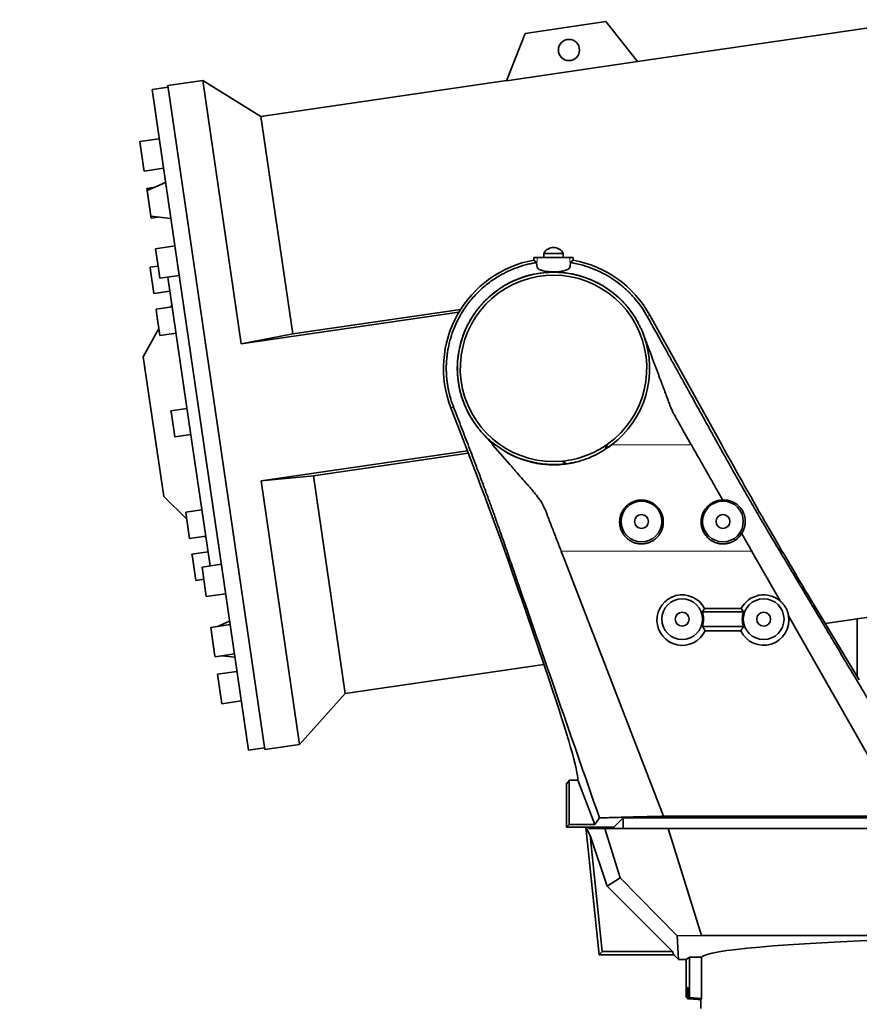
# Model space of a CAD drawing. Header units: millimetres. Extents: x 0 to 14900, y 0 to 10500.
# Tile 5 of 47: x 2723 to 3238, y 5734 to 6338. Entities that reach past the tile are written whole.
import ezdxf

# ---------------------------------------------------------------- set-up
doc = ezdxf.new("R2010")
doc.units = ezdxf.units.MM
doc.header["$LTSCALE"] = 25
doc.layers.add('THICK_LINE', color=7, linetype='Continuous')
doc.styles.add('SLDTEXTSTYLE0', font='TXT', dxfattribs={"width": 0.605})
doc.dimstyles.new('SLDDIMSTYLE0', dxfattribs={"dimtxt": 87.5, "dimasz": 87.5, "dimexe": 0, "dimexo": 0.0625, "dimgap": 21.875, "dimtad": 1, "dimdec": 0, "dimrnd": 1e-09, "dimzin": 12, "dimdsep": 46, "dimtxsty": 'SLDTEXTSTYLE0', "dimsah": 1, "dimcen": 0.09, "dimadec": 0, "dimazin": 3, "dimtfac": 1, "dimtofl": 0, "dimtmove": 0, "dimatfit": 3, "dimfxl": 1, "dimfrac": 2, "dimtolj": 1, "dimtzin": 12, "dimarcsym": 0})

# ---------------------------------------------------------------- blocks, each defined once
blk = doc.blocks.new('_D_1')
at = {"layer": 'THICK_LINE'}
for p, q in [((2216.18, 6176.76), (2216.18, 4745.63)), ((3403.18, 5320.39), (3403.18, 4745.63)), ((2216.18, 4783.13), (3403.18, 4783.13))]:
    blk.add_line(p, q, dxfattribs=at)
for points in [[(2216.18, 4783.13), (2303.68, 4770.63), (2303.68, 4795.63)], [(3403.18, 4783.13), (3315.68, 4795.63), (3315.68, 4770.63)]]:
    blk.add_solid(points, dxfattribs=at)
at = {"layer": 'THICK_LINE', "insert": (2675.99, 4895.92), "char_height": 87.5, "attachment_point": 1, "style": 'SLDTEXTSTYLE0'}
blk.add_mtext('1187', dxfattribs=at)
blk = doc.blocks.new('_D_2')
at = {"layer": 'THICK_LINE'}
for p, q in [((1435.33, 6783.94), (1435.33, 4499.9)), ((3403.18, 5320.39), (3403.18, 4499.9)), ((1435.33, 4537.4), (3403.18, 4537.4))]:
    blk.add_line(p, q, dxfattribs=at)
for points in [[(1435.33, 4537.4), (1522.83, 4524.9), (1522.83, 4549.9)], [(3403.18, 4537.4), (3315.68, 4549.9), (3315.68, 4524.9)]]:
    blk.add_solid(points, dxfattribs=at)
at = {"layer": 'THICK_LINE', "insert": (2285.57, 4650.19), "char_height": 87.5, "attachment_point": 1, "style": 'SLDTEXTSTYLE0'}
blk.add_mtext('1968', dxfattribs=at)

msp = doc.modelspace()

# ---------------------------------------------------------------- linework, layer by layer
at = {"color": 7, "linetype": 'Continuous', "lineweight": 35}
for p, q in [((3358.3419225, 6350.0535108), (3102.1926158, 6312.6819522)), ((3082.8694984, 6337.1486057), (3033.3933032, 6329.9301496)), ((3102.2888891, 6312.5600522), (3082.8694984, 6337.1486057)), ((3033.3933032, 6329.9301496), (3021.8086866, 6300.8181872)), ((3102.2888891, 6312.5600522), (3021.8086866, 6300.8181872)), ((2835.3992797, 6301.0433049), (2814.0630632, 6297.930403)), ((2871.1375, 6278.9715749), (2835.3992797, 6301.0433049)), ((2835.3992797, 6301.0433049), (2859.0036312, 6139.2561466)), ((3021.8661184, 6300.9625123), (2871.1375, 6278.9715749)), ((2814.2074323, 6296.9408791), (2804.3121932, 6295.4971879)), ((2812.9805643, 6236.0830954), (2804.3121932, 6295.4971879)), ((2814.0630632, 6297.930403), (2873.5431414, 5890.2465546)), ((2871.1375, 6278.9715749), (2890.6316363, 6145.3563422)), ((2808.7345662, 6265.1856941), (2796.8602793, 6263.4532647)), ((2796.8602793, 6263.4532647), (2799.3503807, 6246.3858003)), ((2799.3503807, 6246.3858003), (2799.4979032, 6245.3746629)), ((2799.4979032, 6245.3746629), (2811.37219, 6247.1070924)), ((2812.6374631, 6238.4347539), (2801.2273793, 6233.5206189)), ((2805.2550225, 6235.2552585), (2801.0635203, 6234.6437285)), ((2801.0635203, 6234.6437285), (2801.2273793, 6233.5206189)), ((2801.2273793, 6233.5206189), (2803.5372852, 6217.6882364)), ((2863.5035333, 5889.7923873), (2812.9805643, 6236.0830954)), ((2803.5372852, 6217.6882364), (2815.8757752, 6216.2389603)), ((2803.5372852, 6217.6882364), (2803.7011442, 6216.5651268)), ((2803.7011442, 6216.5651268), (2807.8926464, 6217.1766568)), ((2818.3304984, 6199.4139822), (2806.4562115, 6197.6815528)), ((2806.4562115, 6197.6815528), (2808.2238645, 6185.56584)), ((3038.5827867, 6190.6944558), (3038.6655018, 6192.2705911)), ((3040.2348228, 6189.2232078), (3038.5827867, 6190.6944558)), ((3038.6655018, 6192.2705911), (3040.6321732, 6192.2705911)), ((3040.6321732, 6192.2705911), (3060.7179285, 6192.2705911)), ((3044.6750509, 6194.8705911), (3044.6750509, 6192.2705911)), ((3044.7109922, 6194.8705911), (3044.6750509, 6194.8705911)), ((3056.6750509, 6194.8705911), (3044.7109922, 6194.8705911)), ((3056.6750509, 6192.2705911), (3056.6750509, 6194.8705911)), ((3060.7179285, 6192.2705911), (3062.6845999, 6192.2705911)), ((3062.767315, 6190.6944558), (3061.1152221, 6189.2231566)), ((3062.6845999, 6192.2705911), (3062.767315, 6190.6944558)), ((2808.0102817, 6187.0297625), (2803.0626622, 6186.3079169)), ((2803.0626622, 6186.3079169), (2803.3388375, 6184.414977)), ((2803.3388375, 6184.414977), (2805.4115478, 6170.208363)), ((2808.2238645, 6185.56584), (2809.0938354, 6179.6029511)), ((3040.2349379, 6189.2214006), (3040.3629101, 6187.125695)), ((3060.9872184, 6187.1251836), (3061.1150565, 6189.2234447)), ((2809.0938354, 6179.6029511), (2820.9681223, 6181.3353805)), ((2826.9811959, 6091.6342037), (2814.0414549, 6180.3247967)), ((2805.4115478, 6170.208363), (2815.3067869, 6171.6520542)), ((2816.7212428, 6161.9571973), (2806.8260038, 6160.513506)), ((2806.8260038, 6160.513506), (2807.1021791, 6158.6205661)), ((2816.541057, 6163.1922134), (2815.7826116, 6161.8202533)), ((2890.6316363, 6145.3563422), (2993.6293348, 6160.3834549)), ((2807.1021791, 6158.6205661), (2809.1748894, 6144.4139521)), ((2992.6284577, 6158.7516826), (2859.0036312, 6139.2561466)), ((3109.36481, 6154.0862046), (3108.2128673, 6156.1643235)), ((3109.7255019, 6157.0027906), (3153.9217818, 6077.2705911)), ((2808.5453733, 6148.7287335), (2798.950553, 6131.3725576)), ((3102.9379915, 6151.6551454), (3102.5656798, 6152.3748362)), ((3104.8087316, 6147.767588), (3104.6016452, 6148.213256)), ((3104.8087316, 6147.767588), (3105.201747, 6146.9156561)), ((2809.1748894, 6144.4139521), (2819.0701285, 6145.8576433)), ((2859.0036312, 6139.2561466), (2890.6316363, 6145.3563422)), ((3105.9677897, 6144.975001), (3106.1002949, 6144.5277237)), ((2805.21167, 6088.458083), (2798.950553, 6131.3725576)), ((2825.8067531, 6099.6839807), (2815.9115141, 6098.2402895)), ((2996.4432788, 6077.2705911), (2987.686158, 6099.9652002)), ((2989.2996498, 6100.5877948), (2989.3772818, 6100.3866492)), ((2989.3772828, 6100.3866467), (2990.6741775, 6097.0256361)), ((2815.9115141, 6098.2402895), (2816.1876894, 6096.3473495)), ((2816.1876894, 6096.3473495), (2818.2603997, 6082.1407355)), ((2990.6741775, 6097.0256361), (2991.9536484, 6093.7099027)), ((2811.4727871, 6045.5436085), (2805.21167, 6088.458083)), ((2839.9209369, 6002.9436108), (2826.9811959, 6091.6342037)), ((3001.5821135, 6091.5378865), (3001.9707485, 6090.9656409)), ((3001.9707485, 6090.9656409), (3003.3285313, 6089.0621282)), ((3003.3285313, 6089.0621282), (3003.4543405, 6088.892526)), ((3006.3567802, 6085.3167151), (3003.4543405, 6088.892526)), ((2818.2603997, 6082.1407355), (2828.1556387, 6083.5844268)), ((3006.356352, 6085.3165196), (3009.8614157, 6081.3105614)), ((3009.8614158, 6081.3105614), (3013.3800061, 6077.2705911)), ((3132.3848247, 6082.387411), (3130.1417954, 6086.3318289)), ((3135.2525592, 6077.3411207), (3132.3848247, 6082.387411)), ((3013.3800061, 6077.2705911), (3013.5254263, 6077.1044723)), ((3013.5254263, 6077.1044723), (3023.9310178, 6065.1723704)), ((3015.0066682, 6077.2695777), (3022.3389448, 6072.4726698)), ((3082.4641956, 6074.5566394), (3083.9202116, 6077.7073964)), ((3082.4649469, 6074.5491636), (3086.3434335, 6077.2695777)), ((3082.4769907, 6074.5718446), (3083.9202116, 6077.7073964)), ((3135.292632, 6077.2705911), (3135.2525592, 6077.3411207)), ((2871.2750065, 6055.1466148), (2997.8517903, 6073.6138585)), ((2998.3923614, 6072.2069798), (2903.3275094, 6058.3372499)), ((3056.1102552, 6067.3159568), (3058.3417032, 6065.7680166)), ((3058.4219374, 6065.7205209), (3056.1102552, 6067.3159568)), ((3064.5915631, 6066.8732422), (3064.6461234, 6066.730546)), ((2903.3275094, 6058.3372499), (2871.2750065, 6055.1466148)), ((2903.3275094, 6058.3372499), (2922.8216457, 5924.7220172)), ((2871.2750065, 6055.1466148), (2894.879358, 5893.3594565)), ((2811.4727871, 6045.5436085), (2825.6265404, 6031.6522915)), ((3154.539296, 6043.4065783), (3151.5223549, 6048.7155372)), ((2834.8922634, 6037.4107641), (2824.9970244, 6035.9670729)), ((2824.9970244, 6035.9670729), (2825.2731997, 6034.0741329)), ((2825.2731997, 6034.0741329), (2827.34591, 6019.867519)), ((2827.34591, 6019.867519), (2837.241149, 6021.3112102)), ((2836.3025178, 6021.1742662), (2837.4213349, 6020.076194)), ((2838.655605, 6011.6163532), (2828.7603659, 6010.172662)), ((2828.7603659, 6010.172662), (2829.0365413, 6008.2797221)), ((3055.4523703, 6011.8903513), (3055.4351709, 6011.9374149)), ((3056.9680881, 6007.9603289), (3055.4523703, 6011.8903513)), ((3172.425212, 6011.9373092), (3172.476191, 6011.8485598)), ((3172.4761909, 6011.8485598), (3189.7345886, 5981.4834105)), ((2829.0365413, 6008.2797221), (2831.1092516, 5994.0731081)), ((2846.8476043, 6003.9541946), (2834.9733174, 6002.2217652)), ((3118.2015888, 5849.2705911), (3056.9680881, 6007.9603289)), ((2834.9733174, 6002.2217652), (2837.6109413, 5984.1431634)), ((2831.1092516, 5994.0731081), (2836.0568711, 5994.7949537)), ((3217.3970869, 5967.699855), (3410.0260682, 5995.8039531)), ((2837.6109413, 5984.1431634), (2849.4852281, 5985.8755929)), ((3047.9867011, 5932.9398596), (3030.990666, 5982.8725324)), ((3208.2505139, 5982.8725324), (3238.3515187, 5932.9398596)), ((3167.3414447, 5974.7705911), (3142.008657, 5974.7705911)), ((3143.4020942, 5976.8747936), (3165.9480075, 5976.8747936)), ((3194.9365057, 5972.3309393), (3264.8793344, 5849.2705911)), ((2852.2402955, 5966.9920189), (2840.3660086, 5965.2595894)), ((2851.9399514, 5969.0506148), (2844.5575108, 5965.8711193)), ((3236.9586351, 5935.250427), (3236.9586351, 5970.5538371)), ((2840.3660086, 5965.2595894), (2842.7321405, 5949.0418273)), ((3142.008657, 5965.7705911), (3167.3414447, 5965.7705911)), ((3165.6352781, 5963.1632244), (3143.7148236, 5963.1632244)), ((2842.7321405, 5949.0418273), (2843.0036325, 5947.1809877)), ((2843.0036325, 5947.1809877), (2854.8779193, 5948.9134171)), ((2847.1951347, 5947.7925176), (2855.1782635, 5946.8548212)), ((2922.8216457, 5924.7220172), (3044.7298629, 5942.5081285)), ((2856.4435365, 5938.1824827), (2844.5692496, 5936.4500533)), ((2844.5692496, 5936.4500533), (2847.2068735, 5918.3714516)), ((2894.879358, 5893.3594565), (2922.8216457, 5924.7220172)), ((2847.2068735, 5918.3714516), (2859.0811603, 5920.103881)), ((2863.5035333, 5889.7923873), (2873.3987723, 5891.2360785)), ((2873.5431414, 5890.2465546), (2894.879358, 5893.3594565)), ((3058.6750509, 5869.2705911), (3059.5617649, 5870.1573051)), ((3060.2472842, 5844.1608326), (3060.2472842, 5871.3509442)), ((3060.2472842, 5871.3509442), (3065.5650323, 5871.3509442)), ((3076.0568232, 5844.1608326), (3065.5650323, 5871.3509442)), ((3058.6750509, 5842.5885992), (3058.6750509, 5869.2705911)), ((3076.0568232, 5844.1608326), (3078.8786913, 5848.2743619)), ((3087.6750509, 5842.5885992), (3093.4923144, 5848.4058627)), ((3093.4923144, 5848.4058627), (3274.8577874, 5848.4058627)), ((3093.4923144, 5848.4058627), (3093.4923144, 5841.8605911)), ((3118.2015888, 5849.2705911), (3264.8793344, 5849.2705911)), ((3058.6750509, 5842.5885992), (3060.2472842, 5844.1608326)), ((3058.6750509, 5842.5885992), (3087.6750509, 5842.5885992)), ((3060.2472842, 5844.1608326), (3076.0568232, 5844.1608326)), ((3078.7363259, 5764.1107271), (3070.4879692, 5842.5885992)), ((3073.1355531, 5837.4861399), (3070.585244, 5842.5885992)), ((3072.127944, 5842.5885992), (3072.3715321, 5841.8605911)), ((3072.3715321, 5841.8605911), (3072.3715321, 5842.5885992)), ((3072.3715321, 5841.8605911), (3074.5155883, 5841.8605911)), ((3074.5155883, 5842.5885992), (3074.5155883, 5841.8605911)), ((3082.214342, 5841.8605911), (3074.5155883, 5841.8605911)), ((3091.6242687, 5811.3891258), (3082.214342, 5841.8605911)), ((3082.214342, 5841.8605911), (3093.3923887, 5841.8605911)), ((3087.6750509, 5842.5885992), (3087.6750509, 5841.8605911)), ((3093.4923144, 5841.8605911), (3093.3923887, 5841.8605911)), ((3097.8347883, 5841.8605911), (3093.4923144, 5841.8605911)), ((3097.8347883, 5841.8605911), (3121.1421992, 5841.8605911)), ((3121.1421992, 5841.8605911), (3141.4310884, 5776.1605911)), ((3269.5686849, 5841.8605911), (3121.1421992, 5841.8605911)), ((3073.1355531, 5837.4861399), (3083.5411358, 5806.3871313)), ((3073.1355531, 5837.4861399), (3080.6269294, 5766.210455)), ((3091.6242687, 5811.3891258), (3083.5411358, 5806.3871313)), ((3126.4800101, 5775.8089401), (3091.6242687, 5811.3891258)), ((3083.5411358, 5806.3871313), (3123.717812, 5766.210455)), ((3141.4310884, 5776.1605911), (3126.4800101, 5775.8089401)), ((3126.4800101, 5775.8089401), (3127.3090117, 5761.4340051)), ((3509.9874721, 5776.1605911), (3141.4310884, 5776.1605911)), ((3080.6269294, 5766.210455), (3078.7363259, 5764.1107271)), ((3078.7363259, 5764.1107271), (3124.6322897, 5764.1107271)), ((3080.6269294, 5766.210455), (3123.717812, 5766.210455)), ((3124.6322897, 5764.1107271), (3123.717812, 5766.210455)), ((3124.6322897, 5764.1107271), (3127.3090117, 5761.4340051)), ((3127.3090117, 5761.4340051), (3132.1251869, 5761.4340051)), ((3134.2249148, 5762.6917918), (3132.1251869, 5761.4340051)), ((3132.1251869, 5738.225432), (3132.1251869, 5761.4340051)), ((3134.2249148, 5762.6917918), (3141.4500043, 5762.6917918)), ((3134.2249148, 5762.6917918), (3134.2249148, 5738.0417296)), ((3141.4500043, 5762.6917918), (3141.4500043, 5737.4096162)), ((3132.9563292, 5744.1605911), (3132.9563292, 5737.3183994)), ((3132.9563292, 5744.1605911), (3133.3937725, 5744.1605911)), ((3133.3937725, 5744.1605911), (3133.3937725, 5737.280128)), ((3132.9563292, 5737.3183994), (3132.1251869, 5738.225432)), ((3132.9563292, 5737.3183994), (3133.3937725, 5737.280128)), ((3134.2249148, 5738.0417296), (3133.3937725, 5737.280128)), ((3133.3937725, 5737.280128), (3139.1750509, 5736.7743317)), ((3134.2249148, 5738.0417296), (3141.4500043, 5737.4096162)), ((3141.1793122, 5736.5106582), (3141.1793122, 5731.1605911))]:
    msp.add_line(p, q, dxfattribs=at)
at = {"color": 8, "linetype": 'Continuous', "lineweight": 18}
for p, q in [((3040.6321732, 6192.2705911), (3040.3629101, 6187.125695)), ((3060.7179285, 6192.2705911), (3060.9872184, 6187.1251836)), ((3109.7255019, 6157.0027906), (3108.2128759, 6156.1643283)), ((2987.686158, 6099.9652002), (2989.2995697, 6100.5877639)), ((3013.3803214, 6077.2705911), (3015.0074373, 6077.2705911)), ((3086.3426644, 6077.2705911), (3135.2924045, 6077.2705911)), ((3055.4355168, 6011.9373952), (3082.7149013, 6011.9373952)), ((3082.7149013, 6011.9374719), (3170.1199528, 6011.9374719)), ((3170.1199528, 6011.9373952), (3172.4254319, 6011.9373952))]:
    msp.add_line(p, q, dxfattribs=at)
at = {"color": 7, "linetype": 'Continuous', "lineweight": 35}
for centre, radius in [((3060.1525685, 6319.686043), 6.5), ((3104.6750509, 6030.2705911), 12.5), ((3154.6750509, 6030.2705911), 12.5), ((3104.6750509, 6030.2705911), 4.25), ((3154.6750509, 6030.2705911), 4.25), ((3129.6750509, 5970.2705911), 12.5), ((3179.6750509, 5970.2705911), 12.5), ((3129.6750509, 5970.2705911), 4.25), ((3179.6750509, 5970.2705911), 4.25)]:
    msp.add_circle(centre, radius, dxfattribs=at)
for centre, radius, start, end in [((3050.7944399, 6191.4716093), 7, 90.9772603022, 150.9502527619), ((3050.5556618, 6191.4716093), 7, 29.0497472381, 89.0227396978), ((3050.6750509, 6124.2705911), 67.5155734, 100.3175357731, 201.1), ((3050.6750509, 6124.2705911), 67.5155734, 29, 79.6824642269), ((3050.6750509, 6124.2705911), 59.0027862, 27.6534834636, 214.3650805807), ((3050.6750509, 6124.2705911), 57.2133884, 305.526053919, 275.4512518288), ((3050.6750509, 6124.2705911), 59.0027862, 20.0804675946, 23.9405616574), ((3050.6750509, 6124.2705911), 59.0027862, 307.1943316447, 20.0817489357), ((3050.6750509, 6124.2705911), 59.0027862, 216.6357320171, 221.3139903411), ((3050.6750509, 6124.2705911), 59.0027862, 221.3139903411, 232.8056683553), ((3050.6750509, 6124.2705911), 59.0027862, 232.8056683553, 277.4659589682), ((3050.6750509, 6124.2705911), 57.2133884, 275.4512518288, 305.526053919), ((3050.6750509, 6124.2705911), 59.0027862, 302.6149426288, 307.1943316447), ((3050.6750509, 6124.2705911), 59.0603503, 277.537149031, 283.6288836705), ((3129.6750509, 5970.2705911), 13.1288934, 339.9551586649, 20.0448413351), ((3179.6750509, 5970.2705911), 13.1288934, 159.9551586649, 200.0448413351)]:
    msp.add_arc(centre, radius, start, end, dxfattribs=at)
for centre, major_axis, ratio, start_param, end_param in [((2988.0171712, 6077.2705911), (-58.0291596, 149.9731829), 0.0488765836, 4.012800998, 4.6934794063), ((3162.9098789, 6077.2705911), (-83.348194, 149.951403), 0.0458072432, 1.545340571, 2.2260189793), ((3031.1505599, 6077.2705911), (-15.7565565, 113.6926389), 0.4411739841, 4.6274287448, 4.6274943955), ((2756.0406219, 6091.5074917), (338.0539729, 37.591316), 0.4902882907, 5.9602062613, 5.9603403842), ((3279.4174991, 6182.463933), (262.4516547, 66.7691501), 0.4902882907, 3.5985793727, 3.5991317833), ((3129.6750509, 5969.7019334), (0, 15.4963134), 0.9993264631, 5.1936251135, 10.5599763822), ((3179.6750509, 5969.7019334), (0, 15.4963134), 0.9993264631, 5.5761415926, 7.3727455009), ((3179.6750509, 5969.7019334), (0, 15.4963134), 0.9993264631, 2.0063942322, 4.8828780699), ((2999.283407, 6039.924326), (-65.7663809, 169.9696073), 0.0488765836, 3.2523259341, 4.012800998), ((3059.095487, 6039.924326), (0, 170), 0.0524077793, 3.1939525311, 3.2712355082), ((3403.1750509, 5762.0628985), (262, 0), 0.0524077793, 1.155993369, 3.0957750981), ((3139.1750509, 5736.5547746), (2.4999262, -0.2204021), 0.0871506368, 0.6483381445, 1.5784796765), ((3403.1750509, 5713.4577674), (261.9922666, -23.0981422), 0.0871506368, 3.1034584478, 3.1435725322)]:
    msp.add_ellipse(centre, major_axis=major_axis, ratio=ratio, start_param=start_param, end_param=end_param, dxfattribs=at)
for points, knots in [([(3040.2347397, 6189.2231944), (3039.8692322, 6189.162515), (3038.6441256, 6188.9591298), (3036.3865552, 6188.5074361), (3032.3368885, 6187.5171891), (3027.2661026, 6185.8617409), (3021.4597251, 6183.3200043), (3016.5436347, 6180.5959429), (3012.2940758, 6177.764548), (3008.6842311, 6174.980423), (3005.2756611, 6171.9530937), (3001.1981831, 6167.792807), (2996.6401987, 6162.1241096), (2992.5780724, 6155.4424038), (2989.5831999, 6148.9454237), (2987.4673987, 6142.8931456), (2986.2319624, 6137.7833001), (2985.5688609, 6133.8308554), (2985.2340098, 6131.1707883), (2985.0101743, 6128.536491), (2984.8932225, 6125.9325106), (2984.8789299, 6123.3631496), (2984.9629637, 6120.8323391), (2985.1416625, 6118.3330322), (2985.4005186, 6115.9731754), (2985.7080806, 6113.8584583), (2986.0084709, 6112.1519017), (2986.3172265, 6110.6090942), (2986.6746726, 6109.0101383), (2987.1480168, 6107.1376454), (2987.6750042, 6105.2978286), (2988.2403375, 6103.5189284), (2988.7614455, 6102.0059405), (2989.1391183, 6101.0104487), (2989.2994895, 6100.587733)], [0, 0, 0, 0, 0.0094964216, 0.0318300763, 0.0589900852, 0.1163221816, 0.1682821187, 0.2212335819, 0.2601507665, 0.2990679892, 0.3379852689, 0.3769026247, 0.448272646, 0.523894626, 0.5766951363, 0.6313871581, 0.6879704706, 0.7111874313, 0.734086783, 0.7566685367, 0.7789327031, 0.8008792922, 0.822508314, 0.8438197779, 0.8650874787, 0.8833419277, 0.8985829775, 0.9094951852, 0.9236675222, 0.9405729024, 0.9589917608, 0.9727105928, 0.988412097, 1, 1, 1, 1]), ([(3040.3629101, 6187.125695), (3040.5091283, 6186.6039368), (3040.7289707, 6185.8194614), (3041.8717549, 6184.994558), (3043.3209903, 6184.3215121), (3045.7007737, 6183.7637707), (3049.0419784, 6183.4685275), (3052.4952058, 6183.4769859), (3055.7244812, 6183.7789199), (3058.3986493, 6184.4119704), (3060.2504398, 6185.4108041), (3060.9042087, 6186.3989013), (3060.973806, 6187.0078335), (3060.9872184, 6187.1251836)], [0, 0, 0, 0, 0.1180629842, 0.1775104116, 0.2369340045, 0.3470148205, 0.4516137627, 0.5546859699, 0.6575973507, 0.7606652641, 0.8650483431, 0.9739928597, 1, 1, 1, 1]), ([(3068.7594931, 6187.522355), (3067.4489198, 6187.8752064), (3064.9256685, 6188.5545524), (3062.3520186, 6189.0061397), (3061.1151189, 6189.2231732)], [0, 0, 0, 0, 0.5193985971, 1, 1, 1, 1]), ([(3108.1980509, 6156.1910792), (3107.0996221, 6158.0446009), (3104.9027643, 6161.7516449), (3100.9362582, 6166.8684791), (3096.5251996, 6171.5970691), (3091.6613272, 6175.8627675), (3086.4061811, 6179.6359495), (3080.8025357, 6182.863368), (3074.9212358, 6185.5699514), (3070.8134075, 6186.8715538), (3068.7594931, 6187.522355)], [0, 0, 0, 0, 0.1249998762, 0.2499997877, 0.3749997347, 0.499999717, 0.6249997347, 0.7499997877, 0.8749998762, 1, 1, 1, 1]), ([(2997.2950119, 6149.500157), (2997.4310459, 6149.7833707), (2998.836291, 6152.7089971), (3002.0124496, 6158.0388615), (3007.2596596, 6164.5371275), (3013.0208851, 6169.923606), (3019.0331244, 6174.2524062), (3025.2981, 6177.7602761), (3029.6827351, 6179.4161599), (3031.7619804, 6180.2013995)], [0, 0, 0, 0, 0.0198963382, 0.20553123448, 0.39119074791, 0.54702927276, 0.70351211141, 0.85940196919, 1, 1, 1, 1]), ([(3031.7619804, 6180.2013995), (3031.9539502, 6180.2658464), (3032.3370365, 6180.3944539), (3032.7221518, 6180.5168514), (3032.9142807, 6180.5779139)], [0, 0, 0, 0, 0.5011135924, 1, 1, 1, 1]), ([(3032.9142807, 6180.5779139), (3034.8038182, 6181.1174165), (3038.5996406, 6182.2012033), (3042.5150494, 6182.7040101), (3044.4813913, 6182.9565227)], [0, 0, 0, 0, 0.4977939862, 1, 1, 1, 1]), ([(3053.6556595, 6183.2076848), (3052.1242693, 6183.2521712), (3049.0614546, 6183.341145), (3046.0080905, 6183.0847311), (3044.4813913, 6182.9565227)], [0, 0, 0, 0, 0.4999943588, 1, 1, 1, 1]), ([(3053.6556595, 6183.2076848), (3054.8975132, 6183.1310697), (3057.3880637, 6182.9774173), (3059.8522973, 6182.5842647), (3061.0877995, 6182.3871483)], [0, 0, 0, 0, 0.4986262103, 1, 1, 1, 1]), ([(3061.0877995, 6182.3871483), (3061.7411995, 6182.2653154), (3063.0866439, 6182.0144441), (3064.4163164, 6181.690123), (3065.1002483, 6181.5233049)], [0, 0, 0, 0, 0.4856388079, 1, 1, 1, 1]), ([(3065.1002483, 6181.5233049), (3065.8007011, 6181.3366288), (3068.8793242, 6180.516152), (3074.2048703, 6178.5566282), (3080.8099892, 6175.2020463), (3086.7733516, 6171.168318), (3091.7459146, 6166.8284242), (3095.8453127, 6162.428246), (3099.2879272, 6157.9611641), (3101.4235743, 6154.5250453), (3102.434097, 6152.6225633), (3102.5656798, 6152.3748362)], [0, 0, 0, 0, 0.0445314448, 0.1957241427, 0.347493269, 0.4986560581, 0.6367688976, 0.7520606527, 0.8675888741, 0.9827584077, 1, 1, 1, 1]), ([(3287.178643, 5848.274362), (3284.0282378, 5853.5579192), (3277.8785777, 5863.8715387), (3268.8808184, 5878.9617143), (3260.3365139, 5893.2913965), (3252.2456648, 5906.8605848), (3244.6082708, 5919.6692792), (3237.4243321, 5931.7174798), (3230.6401217, 5943.0952918), (3224.2638088, 5953.7890151), (3218.3035622, 5963.7849491), (3213.3705594, 5972.0580881), (3209.3748789, 5978.7592411), (3206.9805796, 5982.7747173), (3205.4825571, 5985.2870481), (3204.8149084, 5986.4067605), (3204.1577521, 5987.5088759), (3203.511088, 5988.5933947), (3202.8749169, 5989.6603155), (3202.2492363, 5990.7096435), (3200.4098381, 5993.7944841), (3197.352736, 5998.9217953), (3193.1107538, 6006.0364064), (3188.7765186, 6013.3079583), (3184.5228658, 6020.431393), (3179.7972104, 6028.3959892), (3174.5960554, 6037.2966093), (3168.8000108, 6047.3421367), (3162.8784076, 6057.7346615), (3157.6058023, 6067.0986405), (3152.96775, 6075.4186794), (3149.0130534, 6082.5608269), (3144.3492288, 6090.97164), (3140.0589544, 6098.7122122), (3136.5934752, 6104.9640818), (3134.8607843, 6108.090053), (3133.9944421, 6109.6530395), (3133.5612727, 6110.4345338), (3133.3446883, 6110.8252811), (3133.2363962, 6111.0206548), (3133.1822501, 6111.1183417), (3133.1551771, 6111.1671851), (3133.1416406, 6111.1916068), (3133.1348724, 6111.2038177), (3133.1314882, 6111.2099231), (3133.1297962, 6111.2129758), (3133.1289501, 6111.2145022), (3133.1285271, 6111.2152654), (3133.1283156, 6111.215647), (3133.1282099, 6111.2158377), (3133.128157, 6111.2159331), (3133.1281305, 6111.2159808), (3133.1281173, 6111.2160047), (3133.1281098, 6111.2160183), (3132.9790804, 6111.4848878), (3132.5821546, 6112.2009763), (3131.7902088, 6113.6297029), (3130.6282482, 6115.725947), (3129.0711214, 6118.5350844), (3127.6645609, 6121.0725861), (3126.5185262, 6123.1400849), (3125.7429754, 6124.539213), (3124.9252364, 6126.0144501), (3124.065309, 6127.5657961), (3123.1631933, 6129.1932511), (3122.2188894, 6130.896815), (3117.6147255, 6139.2029142), (3113.3253532, 6146.941172), (3109.36481, 6154.0862046)], [0, 0, 0, 0, 0.0551514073, 0.1076567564, 0.1575160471, 0.2047292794, 0.2492964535, 0.2912175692, 0.3304926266, 0.3680621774, 0.4028426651, 0.4348340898, 0.4544205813, 0.4727921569, 0.4767494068, 0.4806454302, 0.4844802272, 0.4882537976, 0.4919661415, 0.4956172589, 0.4992071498, 0.5241675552, 0.5491279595, 0.5734570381, 0.5999612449, 0.623921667, 0.6549446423, 0.6860963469, 0.717565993, 0.7489875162, 0.7691938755, 0.7907834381, 0.8117041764, 0.8430867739, 0.8587780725, 0.8666237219, 0.8705465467, 0.8725079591, 0.8734886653, 0.8739790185, 0.874224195, 0.8743467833, 0.8744080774, 0.8744387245, 0.874454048, 0.8744617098, 0.8744655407, 0.8744674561, 0.8744684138, 0.8744688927, 0.8744691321, 0.8744692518, 0.8744693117, 0.8744693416, 0.8744693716, 0.8768311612, 0.8807597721, 0.8870199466, 0.8952455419, 0.9054365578, 0.9093105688, 0.9134074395, 0.9177271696, 0.9222697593, 0.9270352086, 0.9320235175, 0.9372346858, 1, 1, 1, 1]), ([(2995.6872582, 6145.7718054), (2995.9635862, 6146.4604766), (2996.4677679, 6147.7170099), (2997.0375236, 6148.9451339), (2997.2950119, 6149.500157)], [0, 0, 0, 0, 0.5480724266, 1, 1, 1, 1]), ([(3104.6016452, 6148.213256), (3104.3094067, 6148.8386177), (3103.7698428, 6149.9932318), (3103.1994488, 6151.132793), (3102.9379915, 6151.6551454)], [0, 0, 0, 0, 0.5416196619, 1, 1, 1, 1]), ([(2992.3076365, 6132.961235), (2992.6884225, 6135.1428177), (2993.4505336, 6139.5090713), (2994.9413318, 6143.6832432), (2995.6872582, 6145.7718054)], [0, 0, 0, 0, 0.4996463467, 1, 1, 1, 1]), ([(3105.201747, 6146.9156561), (3105.3635011, 6146.5547882), (3105.6485035, 6145.9189577), (3105.8713992, 6145.2599755), (3105.9677897, 6144.975001)], [0, 0, 0, 0, 0.5675535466, 1, 1, 1, 1]), ([(3130.1417954, 6086.3318289), (3129.5313458, 6087.4046294), (3128.4773561, 6089.2569047), (3127.1468263, 6091.5953806), (3126.3288613, 6093.0332041), (3125.9426834, 6093.7122758), (3125.8331009, 6093.9051829), (3125.8213619, 6093.9259232), (3125.8213542, 6093.9259367), (3125.8213409, 6093.9259603), (3125.8213141, 6093.9260076), (3125.8212606, 6093.9261021), (3125.8211536, 6093.9262911), (3125.8209396, 6093.9266692), (3125.8205117, 6093.9274253), (3125.819656, 6093.9289372), (3125.817945, 6093.9319602), (3125.8145255, 6093.9380023), (3125.8076955, 6093.9500716), (3125.7940719, 6093.9741505), (3125.7669701, 6094.0220696), (3125.7133481, 6094.1169524), (3125.6084275, 6094.3028953), (3125.4078725, 6094.659485), (3125.0436695, 6095.3113866), (3124.4622315, 6096.3697014), (3123.7988675, 6097.6211144), (3123.1788972, 6098.9852463), (3122.6222366, 6100.3193453), (3121.9222036, 6102.1654485), (3121.0750583, 6104.4711233), (3120.0631113, 6107.1799407), (3118.9317942, 6110.2019153), (3117.7975991, 6113.2227547), (3116.7827132, 6115.9302414), (3115.9642544, 6118.1178038), (3115.2247814, 6120.0994218), (3114.4443765, 6122.1881523), (3113.6638737, 6124.2768462), (3112.8830714, 6126.3654281), (3112.1020307, 6128.4539209), (3111.3207086, 6130.5423085), (3110.5352783, 6132.6411558), (3109.7691383, 6134.686734), (3108.9770811, 6136.8051119), (3108.1154057, 6139.1109242), (3107.1402821, 6141.7286293), (3106.4462845, 6143.5754483), (3106.0880225, 6144.5288307)], [0, 0, 0, 0, 0.0586910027, 0.1013346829, 0.1279310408, 0.1373472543, 0.1384800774, 0.1384802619, 0.1384804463, 0.1384808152, 0.138481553, 0.1384830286, 0.1384859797, 0.1384918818, 0.1385036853, 0.1385272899, 0.1385744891, 0.1386688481, 0.1388574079, 0.1392338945, 0.1399843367, 0.1414750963, 0.1444161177, 0.1501361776, 0.1609284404, 0.1799222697, 0.2075568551, 0.2282440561, 0.2511452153, 0.276283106, 0.3221148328, 0.3679465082, 0.413778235, 0.4755467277, 0.5213754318, 0.5512643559, 0.5866054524, 0.6219465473, 0.6572876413, 0.6926287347, 0.7279698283, 0.7633109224, 0.7986520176, 0.8345273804, 0.8671747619, 0.9061897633, 0.9515723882, 1, 1, 1, 1]), ([(2992.2327478, 6116.0951812), (2992.0821418, 6117.2868116), (2991.780327, 6119.6748427), (2991.620316, 6123.2910574), (2991.6644196, 6126.9245718), (2991.8868727, 6129.3403088), (2991.9983208, 6130.5505828)], [0, 0, 0, 0, 0.2485251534, 0.4980451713, 0.7485227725, 1, 1, 1, 1]), ([(2992.3076365, 6132.961235), (2992.2503781, 6132.560196), (2992.1358598, 6131.758107), (2992.0441675, 6130.9530945), (2991.9983208, 6130.5505828)], [0, 0, 0, 0, 0.4999931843, 1, 1, 1, 1]), ([(2992.2327478, 6116.0951812), (2992.3181282, 6115.5276609), (2992.4888857, 6114.3926425), (2992.7021667, 6113.2648433), (2992.8088051, 6112.7009548)], [0, 0, 0, 0, 0.5000097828, 1, 1, 1, 1]), ([(2992.8088051, 6112.7009548), (2992.9495157, 6112.0080536), (2993.2310351, 6110.6217679), (2993.5901976, 6109.253429), (2993.7698415, 6108.569021)], [0, 0, 0, 0, 0.4998257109, 1, 1, 1, 1]), ([(2993.7698415, 6108.569021), (2994.2244529, 6107.073092), (2995.1366786, 6104.0713528), (2996.9573164, 6099.7343427), (2999.0518291, 6095.511013), (3000.7368469, 6092.8651488), (3001.5821135, 6091.5378865)], [0, 0, 0, 0, 0.24920499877, 0.50005607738, 0.74920983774, 1, 1, 1, 1]), ([(2991.9536484, 6093.7099027), (2993.4773366, 6089.7690586), (2996.5234998, 6081.890508), (3000.5931783, 6071.3179792), (3004.113583, 6062.0405779), (3007.0896009, 6054.0996504), (3009.9710572, 6046.3104361), (3012.7370506, 6038.7264605), (3015.3755649, 6031.385277), (3018.324374, 6023.0386651), (3021.5042373, 6013.8640573), (3041.6658896, 5955.5474181), (3060.874866, 5900.17385), (3078.8786913, 5848.2743619)], [0, 0, 0, 0, 0.04223721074, 0.08444079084, 0.11313277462, 0.14186592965, 0.17055429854, 0.19893637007, 0.22736231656, 0.25574261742, 0.29966122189, 0.34359974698, 1, 1, 1, 1]), ([(3151.5223549, 6048.7155372), (3150.9146603, 6049.7846159), (3149.6616382, 6051.9889785), (3147.7124894, 6055.4179369), (3145.6410307, 6059.0626851), (3143.7384931, 6062.4113555), (3141.9112232, 6065.6239945), (3140.0663137, 6068.8678668), (3137.8154151, 6072.8294448), (3136.1784897, 6075.7111136), (3135.292632, 6077.2705911)], [0, 0, 0, 0, 0.1140091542, 0.2350785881, 0.3632091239, 0.4984014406, 0.5867142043, 0.6997520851, 0.8375143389, 1, 1, 1, 1]), ([(3022.3389448, 6072.4726698), (3023.9474208, 6071.6299185), (3027.1642878, 6069.9444606), (3032.314974, 6067.9575698), (3037.6809388, 6066.4192287), (3042.9917019, 6065.4506724), (3048.1141306, 6064.9997394), (3053.0552669, 6064.9874203), (3058.0281509, 6065.4177452), (3061.9030351, 6066.0862485), (3064.0866583, 6066.6156405), (3064.6388697, 6066.7495172)], [0, 0, 0, 0, 0.1245465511, 0.2490865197, 0.3781481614, 0.5072032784, 0.6188986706, 0.7305931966, 0.8457972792, 0.9610040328, 1, 1, 1, 1]), ([(3064.6461234, 6066.730546), (3066.697927, 6067.3242194), (3070.8264125, 6068.5187645), (3076.8124587, 6071.1467483), (3080.5639562, 6073.4101583), (3082.4641956, 6074.5566394)], [0, 0, 0, 0, 0.3277582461, 0.659490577, 1, 1, 1, 1]), ([(3055.4342308, 6011.9373952), (3054.9688485, 6013.1443795), (3054.0294125, 6015.5808376), (3052.5651394, 6019.3782177), (3051.1251549, 6023.110304), (3049.9254486, 6026.2183291), (3048.9145137, 6028.8190376), (3047.9735246, 6031.2570473), (3047.0083584, 6033.7700866), (3046.121977, 6036.1094857), (3045.2767748, 6038.1324338), (3043.8946356, 6041.011083), (3041.879086, 6044.3844809), (3038.4985758, 6048.5356056), (3035.1839176, 6052.276826), (3031.6296411, 6056.3641389), (3028.0426878, 6060.4604623), (3025.387676, 6063.5030634), (3023.9310178, 6065.1723704)], [0, 0, 0, 0, 0.0691800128, 0.1396490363, 0.2114107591, 0.2730090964, 0.3063313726, 0.3494058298, 0.4011272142, 0.4369683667, 0.4697690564, 0.5057345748, 0.588137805, 0.6526141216, 0.752472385, 0.8171968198, 0.8997060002, 1, 1, 1, 1]), ([(3094.9057377, 6020.7313582), (3095.4100744, 6020.2379851), (3096.4285935, 6019.2416071), (3097.9703158, 6018.2500408), (3099.6373981, 6017.4307082), (3101.0800424, 6016.9361086), (3102.5431986, 6016.6389437), (3103.9496614, 6016.4716466), (3105.3314904, 6016.4674568), (3106.670069, 6016.6203018), (3107.9389548, 6016.8614268), (3109.1432502, 6017.2263254), (3110.3004429, 6017.7143777), (3111.4407691, 6018.2937803), (3112.5137078, 6018.9946571), (3113.5223734, 6019.818245), (3114.7790838, 6021.0110984), (3115.8739848, 6022.4426351), (3116.7374941, 6024.0426975), (3117.2030289, 6025.1179168), (3117.5766722, 6026.239584), (3117.8557302, 6027.4111117), (3118.0320016, 6028.6274348), (3118.0973318, 6029.8861184), (3118.0434085, 6031.1683548), (3117.8674776, 6032.4352321), (3117.5755146, 6033.6699718), (3117.1716781, 6034.8701696), (3116.6442643, 6036.0532382), (3116.0165698, 6037.1578712), (3115.3067848, 6038.1737614), (3114.530737, 6039.0976399), (3113.6560677, 6039.9655452), (3112.7261089, 6040.7312106), (3111.1258892, 6041.8267772), (3109.3815293, 6042.6262673), (3107.2035545, 6043.2011644), (3105.7407535, 6043.4006417), (3104.2784591, 6043.416287), (3102.8362189, 6043.3140342), (3101.4206471, 6043.0396241), (3100.0585009, 6042.5992452), (3098.7388985, 6042.0525824), (3097.4949057, 6041.3526915), (3096.3491547, 6040.5143192), (3095.2668488, 6039.5818243), (3094.3029015, 6038.5252102), (3093.259544, 6037.0669834), (3092.3864716, 6035.4683321), (3091.7805541, 6033.7457959), (3091.4632622, 6032.3049084), (3091.3129775, 6031.1830673), (3091.2569198, 6030.0478423), (3091.2970373, 6028.893535), (3091.4390006, 6027.724726), (3091.6879404, 6026.5517375), (3092.0437905, 6025.3942108), (3092.6157523, 6023.9936301), (3093.3395066, 6022.7086969), (3094.1779037, 6021.5481983), (3094.6622343, 6021.0046394), (3094.9057377, 6020.7313582)], [0, 0, 0, 0, 0.0256692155, 0.0518395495, 0.0646651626, 0.0906716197, 0.1040265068, 0.1154396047, 0.1386197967, 0.1504189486, 0.1610340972, 0.182527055, 0.1934189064, 0.2046443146, 0.2273378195, 0.2388156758, 0.2515720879, 0.2903466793, 0.30481295, 0.319460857, 0.3341996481, 0.3491247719, 0.3645701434, 0.3801241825, 0.3960304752, 0.4120632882, 0.427128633, 0.442310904, 0.4578797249, 0.4735901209, 0.4874785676, 0.501595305, 0.5158308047, 0.5303146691, 0.5431829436, 0.5824984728, 0.5947286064, 0.619529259, 0.6321300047, 0.6440991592, 0.6683575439, 0.6806728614, 0.6926613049, 0.7169473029, 0.7292677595, 0.7415393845, 0.7663867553, 0.778982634, 0.8047661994, 0.8310387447, 0.8447703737, 0.8586741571, 0.8726632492, 0.8868248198, 0.9016278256, 0.9166244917, 0.9317184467, 0.9470123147, 0.9732844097, 0.9865683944, 1, 1, 1, 1]), ([(3166.1457352, 6022.9858492), (3166.1165316, 6022.9377315), (3165.8723591, 6022.5354174), (3165.3674636, 6021.7993923), (3164.5527322, 6020.8180516), (3163.625509, 6019.8976331), (3162.6772228, 6019.1258066), (3161.7447765, 6018.4942267), (3160.8507087, 6017.9828774), (3159.8992787, 6017.532874), (3158.9071876, 6017.1570915), (3157.8858149, 6016.860561), (3156.8365077, 6016.6441397), (3155.7517277, 6016.5108001), (3154.6948568, 6016.4691825), (3153.683985, 6016.5079163), (3152.7221828, 6016.6144582), (3151.7629975, 6016.7921509), (3150.8286113, 6017.0374024), (3149.9292416, 6017.3438791), (3149.0655843, 6017.7073282), (3148.2286924, 6018.1307804), (3147.3015953, 6018.6847461), (3146.3139425, 6019.3964628), (3145.3342711, 6020.2646234), (3144.4719858, 6021.190042), (3143.7190413, 6022.1616159), (3143.054282, 6023.2034129), (3142.4922316, 6024.2938124), (3142.0356142, 6025.4183973), (3141.6818893, 6026.5739705), (3141.4301686, 6027.7711187), (3141.2867046, 6029.0013797), (3141.2564466, 6030.251873), (3141.3436848, 6031.5210637), (3141.5550469, 6032.8019642), (3141.8864528, 6034.0438259), (3142.3263795, 6035.2297931), (3142.8668442, 6036.3584378), (3143.525415, 6037.4561241), (3144.2704595, 6038.4635907), (3145.0799626, 6039.3706759), (3145.9414319, 6040.1817669), (3146.8903298, 6040.9278374), (3147.8833704, 6041.5716045), (3148.899683, 6042.1111118), (3149.930973, 6042.5532347), (3151.0131057, 6042.9129293), (3152.1502605, 6043.1828975), (3153.3296748, 6043.3625997), (3154.1348544, 6043.3919293), (3154.5392497, 6043.4066599)], [0, 0, 0, 0, 0.00317189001, 0.02652029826, 0.05004516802, 0.07416406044, 0.09850739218, 0.11661564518, 0.13483566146, 0.15343093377, 0.17216728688, 0.19028005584, 0.20854150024, 0.22729520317, 0.2462278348, 0.26253600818, 0.27896230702, 0.29575369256, 0.31266700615, 0.32890336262, 0.34523885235, 0.36186771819, 0.37859000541, 0.40299047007, 0.42764387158, 0.45023499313, 0.47299549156, 0.4962659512, 0.51970299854, 0.54229055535, 0.56502343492, 0.58821341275, 0.61156197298, 0.63495686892, 0.65852303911, 0.68265009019, 0.70698081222, 0.72924976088, 0.75169379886, 0.77471627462, 0.79795020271, 0.8183729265, 0.83895432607, 0.86005275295, 0.8813367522, 0.90034134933, 0.91948700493, 0.93908473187, 0.95884146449, 0.97932844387, 1, 1, 1, 1]), ([(3166.1459468, 6022.9862624), (3166.298882, 6023.2204122), (3166.6063267, 6023.6911223), (3167.0208831, 6024.4564868), (3167.3969563, 6025.2697692), (3167.7253316, 6026.1356461), (3167.9994592, 6027.0517285), (3168.2122894, 6028.019855), (3168.3545237, 6029.0328869), (3168.4137995, 6030.0217505), (3168.3963222, 6031.2653575), (3168.2560511, 6032.4635778), (3167.9998848, 6033.6085124), (3167.6833543, 6034.6855977), (3167.2807514, 6035.6936522), (3166.7893293, 6036.657215), (3166.0811262, 6037.8544469), (3165.157853, 6039.0329041), (3164.045616, 6040.1165127), (3163.1695577, 6040.8333265), (3162.2485217, 6041.4632666), (3161.2046055, 6042.054151), (3160.0412689, 6042.5740557), (3158.7566033, 6042.9949915), (3157.4473356, 6043.2798865), (3156.3009483, 6043.407268), (3155.3305434, 6043.4403057), (3154.803538, 6043.4178783), (3154.5397705, 6043.4066533)], [0, 0, 0, 0, 0.0291634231, 0.0586270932, 0.0882537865, 0.1182309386, 0.1486849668, 0.1793930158, 0.2109789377, 0.2429014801, 0.2695060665, 0.3234305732, 0.3510506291, 0.375810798, 0.4259207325, 0.4512969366, 0.4781104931, 0.5595518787, 0.5992432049, 0.6392423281, 0.6800972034, 0.7212021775, 0.7735777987, 0.8263519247, 0.8802517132, 0.9344901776, 0.9672121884, 1, 1, 1, 1]), ([(3172.4257013, 6011.9373952), (3171.4226876, 6013.7018724), (3169.3744582, 6017.3050676), (3167.236573, 6021.0665729), (3166.1456059, 6022.9860769)], [0, 0, 0, 0, 0.489697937, 1, 1, 1, 1]), ([(3194.9364766, 5972.3307257), (3194.8071704, 5973.0010798), (3194.5447971, 5974.361286), (3193.7606425, 5976.3987029), (3192.6355304, 5978.4010013), (3191.2395403, 5980.1553421), (3190.2047467, 5981.0685685), (3189.734837, 5981.4832734)], [0, 0, 0, 0, 0.1701411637, 0.3452310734, 0.5722200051, 0.8057409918, 1, 1, 1, 1]), ([(3143.4020942, 5976.8747936), (3143.0795332, 5976.3700185), (3142.6313056, 5975.6685878), (3142.1449995, 5974.967227), (3142.008657, 5974.7705911)], [0, 0, 0, 0, 0.7196365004, 1, 1, 1, 1]), ([(3167.3414447, 5974.7705911), (3167.0428888, 5975.2056013), (3166.5615247, 5975.9069717), (3166.1168733, 5976.6084083), (3165.9480075, 5976.8747936)], [0, 0, 0, 0, 0.6202289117, 1, 1, 1, 1]), ([(3142.008657, 5965.7705911), (3142.3071039, 5965.3355806), (3142.9033473, 5964.4665077), (3143.4445283, 5963.5973362), (3143.7148236, 5963.1632244)], [0, 0, 0, 0, 0.5005454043, 1, 1, 1, 1]), ([(3165.6352781, 5963.1632244), (3165.9608656, 5963.6846861), (3166.5035529, 5964.5538553), (3167.1020274, 5965.4229238), (3167.3414447, 5965.7705911)], [0, 0, 0, 0, 0.5999541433, 1, 1, 1, 1]), ([(3078.8786913, 5848.2743619), (3082.0904547, 5848.3690874), (3088.5139823, 5848.5585385), (3098.3193048, 5848.8165), (3108.1986674, 5849.0564748), (3114.8658398, 5849.1991881), (3118.2015888, 5849.2705911)], [0, 0, 0, 0, 0.252915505, 0.5058310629, 0.7527552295, 1, 1, 1, 1])]:
    msp.add_open_spline(points, degree=3, knots=knots, dxfattribs=at)
at = {"layer": 'THICK_LINE'}
msp.add_arc((3753.1750509, 6226.7605911), 1601.316885, 102.9321895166, 200.0678104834, dxfattribs=at)

# ---------------------------------------------------------------- dimensions: what is measured, and where the dimension line sits
for base, p1, picture, middle in [((3403.1750509, 4537.396173), (1435.3343214, 6833.9370553), '_D_2', (2419.2546861, 4537.396173)), ((3403.1750509, 4783.1286384), (2216.1750509, 6226.7605911), '_D_1', (2809.6750509, 4783.1286384))]:
    dim = msp.add_linear_dim(base=base, p1=p1, p2=(3403.1750509, 5370.3909731), dimstyle='SLDDIMSTYLE0', dxfattribs=at)
    dim.commit()
    dim.dimension.update_dxf_attribs({"geometry": picture, "text_midpoint": middle, "dimtype": 160})

doc.saveas('drawing.dxf')
